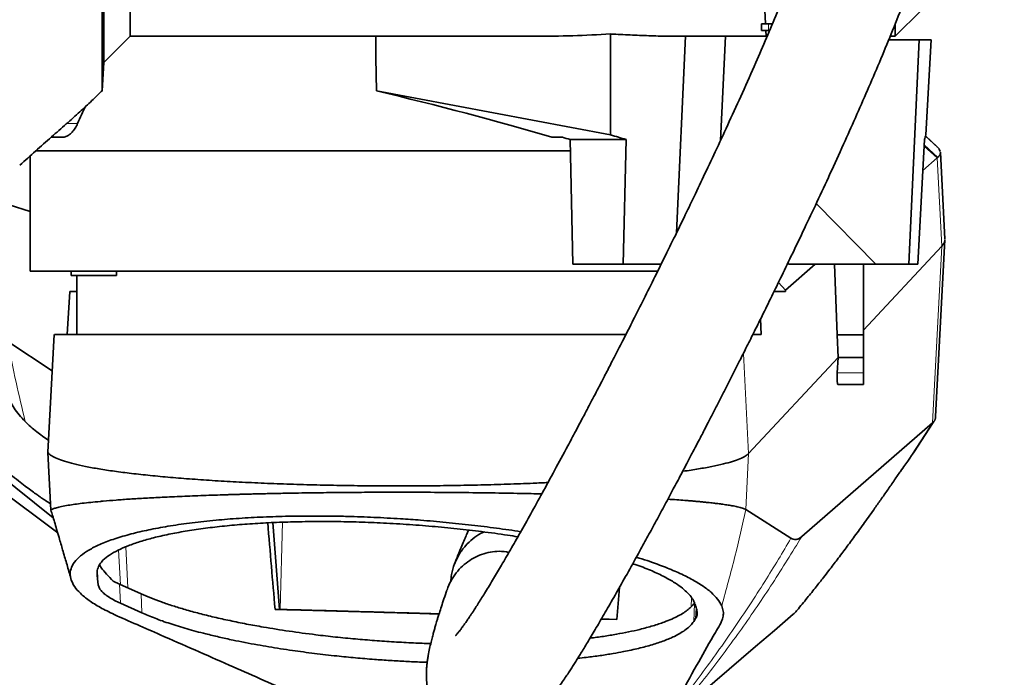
# Model space of a CAD drawing. Header units: millimetres. Extents: x 0 to 14900, y 0 to 10500.
# Tile 43 of 59: x 11053 to 11487, y 5337 to 5627. Entities that reach past the tile are written whole.
import ezdxf

# ---------------------------------------------------------------- set-up
doc = ezdxf.new("R2010")
doc.units = ezdxf.units.MM
doc.header["$LTSCALE"] = 25
doc.styles.add('SLDTEXTSTYLE0', font='TXT', dxfattribs={"width": 0.605})
doc.dimstyles.new('SLDDIMSTYLE1', dxfattribs={"dimtxt": 87.5, "dimasz": 87.5, "dimexe": 0, "dimexo": 0.0625, "dimgap": 21.875, "dimtad": 1, "dimdec": 4, "dimlfac": 25, "dimzin": 12, "dimdsep": 46, "dimtxsty": 'SLDTEXTSTYLE0', "dimsah": 1, "dimcen": 0.09, "dimadec": 1, "dimazin": 3, "dimtfac": 1, "dimtofl": 0, "dimtmove": 0, "dimatfit": 3, "dimfxl": 1, "dimfrac": 2, "dimtolj": 1, "dimtzin": 12, "dimarcsym": 0})

# ---------------------------------------------------------------- blocks, each defined once
blk = doc.blocks.new('_D_7')
at = {"color": 7, "linetype": 'Continuous', "lineweight": 0}
for p, q in [((12219.02, 5746.7), (14288.59, 5746.7)), ((7841.41, 5207.35), (7563.33, 5158.31))]:
    blk.add_line(p, q, dxfattribs=at)
at = {"color": 7, "linetype": 'Continuous', "lineweight": 18}
blk.add_arc((10900.22, 5746.7), 3350.87, 190, 0, dxfattribs=at)
for points in [[(14251.09, 5746.7), (14237.45, 5659.37), (14262.44, 5659.04)], [(7600.26, 5164.82), (7604.29, 5076.53), (7628.86, 5081.19)]]:
    blk.add_solid(points, dxfattribs=at)
at = {"color": 7, "linetype": 'Continuous', "lineweight": 18, "insert": (11058.59, 2510.11), "char_height": 87.5, "attachment_point": 1, "rotation": 5, "style": 'SLDTEXTSTYLE0'}
blk.add_mtext('170°', dxfattribs=at)

msp = doc.modelspace()

# ---------------------------------------------------------------- linework, layer by layer
at = {"color": 7, "linetype": 'Continuous', "lineweight": 35}
for p, q in [((11101.7182389, 5619.1968502), (11101.7182389, 5680.2573623)), ((11090.1098701, 5659.1230234), (11090.1098701, 5607.5884813)), ((11380.2380038, 5656.9819869), (11381.9299961, 5624.6968502)), ((11439.2182389, 5619.1968502), (11450.7142001, 5630.6928113)), ((11380.2182389, 5621.6968502), (11380.2182389, 5624.6968502)), ((11380.2182389, 5624.6968502), (11381.9299961, 5624.6968502)), ((11381.9299961, 5624.6968502), (11385.0695155, 5624.6968502)), ((11439.2182389, 5619.1968502), (11439.2182389, 5624.7431741)), ((11313.6030544, 5620.2043681), (11313.6475303, 5575.7221105)), ((11383.2182389, 5621.6968502), (11380.2182389, 5621.6968502)), ((11382.2182389, 5619.1968502), (11382.0872195, 5621.6968502)), ((11383.7951506, 5621.6968502), (11383.2182389, 5621.6968502)), ((11090.1098701, 5607.5884813), (11101.7182389, 5619.1968502)), ((11101.7182389, 5619.1968502), (11280.1874276, 5619.1968502)), ((11346.6123283, 5619.2064901), (11342.7026942, 5532.4991153)), ((11344.0416371, 5619.1968502), (11382.2182389, 5619.1968502)), ((11364.265267, 5619.1968502), (11362.1019268, 5573.2179992)), ((11382.7331798, 5619.1968502), (11382.2182389, 5619.1968502)), ((11436.3329177, 5617.6968502), (11449.7866012, 5617.6968502)), ((11436.9550537, 5619.1968502), (11439.2182389, 5619.1968502)), ((11449.7866012, 5617.6968502), (11445.1440513, 5518.6968502)), ((11454.9840101, 5617.6968502), (11449.7866012, 5617.6968502)), ((11452.7256056, 5575.6844525), (11454.9840101, 5617.6968502)), ((11089.4604544, 5595.1968921), (11090.1098701, 5607.5884813)), ((11313.6475303, 5575.7221105), (11210.3708572, 5595.1469273)), ((11066.9416212, 5574.6968502), (11071.9469272, 5574.6968502)), ((11287.6609606, 5574.6968502), (11292.3769889, 5574.6968502)), ((11295.7851328, 5573.6968502), (11320.4767084, 5573.6968502)), ((11297.02605, 5518.6968502), (11295.7851328, 5573.6968502)), ((11319.2357912, 5518.6968502), (11320.4767084, 5573.6968502)), ((11449.1593645, 5518.6968502), (11452.0285223, 5573.6968502)), ((11457.4581409, 5570.6362973), (11452.4706433, 5575.3648476)), ((11295.8979434, 5568.6968502), (11060.0005877, 5568.6968502)), ((11458.1586121, 5569.9955744), (11457.9912331, 5570.1656849)), ((11458.1601245, 5569.9940107), (11458.1586121, 5569.9955744)), ((11458.9420925, 5568.3910528), (11458.5919742, 5569.4660299)), ((11459.0999514, 5567.9063746), (11459.0504829, 5568.0582592)), ((11461.119615, 5529.7347885), (11459.1007137, 5568.0610197)), ((11057.7182389, 5566.5258303), (11057.7182389, 5515.6968502)), ((11457.710903, 5565.5651012), (11451.3134584, 5559.9895121)), ((11048.4479833, 5544.9001065), (11057.7182389, 5541.9280138)), ((11404.3453673, 5545.4945564), (11430.6764544, 5518.6968502)), ((11457.0112425, 5451.5700999), (11461.117276, 5529.5179849)), ((11425.2182389, 5489.6261319), (11459.748691, 5526.6903376)), ((11076.9060335, 5515.6968502), (11057.7182389, 5515.6968502)), ((11075.7252461, 5515.6968502), (11075.7252461, 5513.6968502)), ((11334.5528259, 5515.6968502), (11076.9060335, 5515.6968502)), ((11095.7252461, 5513.6968502), (11095.7252461, 5515.6968502)), ((11319.2357912, 5518.6968502), (11297.02605, 5518.6968502)), ((11336.0057673, 5518.6968502), (11319.2357912, 5518.6968502)), ((11403.934157, 5518.6968502), (11390.8090729, 5507.2578959)), ((11392.1402784, 5518.6968502), (11430.6764544, 5518.6968502)), ((11413.5194682, 5487.5294493), (11412.3297427, 5518.6968502)), ((11425.2182389, 5518.6968502), (11425.2182389, 5487.5294493)), ((11430.6764544, 5518.6968502), (11445.1440513, 5518.6968502)), ((11449.1593645, 5518.6968502), (11445.1440513, 5518.6968502)), ((11095.7252461, 5513.6968502), (11075.7252461, 5513.6968502)), ((11078.2182389, 5513.6968502), (11078.2182389, 5487.6968502)), ((11075.1838818, 5506.6968502), (11073.9212424, 5487.6968502)), ((11075.1838818, 5506.6968502), (11078.2182389, 5506.6968502)), ((11385.7426442, 5506.6968502), (11390.8310999, 5506.6968502)), ((11390.8090729, 5507.2578959), (11387.6812967, 5510.6674904)), ((11380.0048517, 5487.6968502), (11379.7862817, 5494.5963927)), ((11068.1660726, 5487.7034792), (11065.4401437, 5435.8667595)), ((11376.3588422, 5487.6968502), (11380.0048517, 5487.6968502)), ((11413.9485, 5477.5294493), (11413.5194682, 5487.5294493)), ((11425.2182389, 5487.5294493), (11413.5194682, 5487.5294493)), ((11425.2182389, 5487.5294493), (11425.2182389, 5477.5294493)), ((11067.329094, 5471.7873541), (11047.8632878, 5484.6448867)), ((11374.5322608, 5435.2209502), (11413.9485, 5477.5294493)), ((11413.6230834, 5470.7804301), (11413.9485, 5477.5294493)), ((11425.2182389, 5477.5294493), (11413.9485, 5477.5294493)), ((11425.2182389, 5477.5294493), (11425.2182389, 5470.7804301)), ((11425.2182389, 5470.7804301), (11425.2182389, 5465.6968502)), ((11425.2182389, 5465.6968502), (11413.8313021, 5465.6968502)), ((11455.6648198, 5448.8598882), (11397.9536884, 5398.674316)), ((11446.744917, 5434.9901389), (11456.0887649, 5449.2676316)), ((11065.4869397, 5435.7857301), (11066.8299084, 5410.2549937)), ((11042.8796942, 5426.7242268), (11067.8036876, 5406.9852205)), ((11439.2031347, 5424.1899302), (11441.2378669, 5427.0431631)), ((11042.218187, 5420.9290829), (11069.8052816, 5400.2806049)), ((11393.1737211, 5397.9434353), (11373.2381073, 5410.5569639)), ((11167.6088827, 5366.5785191), (11164.6223823, 5404.8110458)), ((11097.0164797, 5377.6746195), (11094.2733204, 5379.0077864)), ((11106.5509037, 5373.4076739), (11097.0164797, 5377.6746195)), ((11317.5670751, 5376.26807), (11316.3263168, 5362.0862494)), ((11097.4574612, 5369.2729842), (11106.93272, 5365.0325168)), ((11165.6710704, 5366.5812705), (11167.6088827, 5366.5785191)), ((11167.8873826, 5366.5710641), (11167.6088827, 5366.5785191)), ((11316.3263168, 5362.0862494), (11309.5549547, 5362.3150918)), ((11316.3310269, 5362.1400857), (11309.5825214, 5362.3624696)), ((11350.3104658, 5361.2125639), (11351.1564959, 5362.5047867))]:
    msp.add_line(p, q, dxfattribs=at)
at = {"color": 8, "linetype": 'Continuous', "lineweight": 18}
for p, q in [((11383.2182389, 5624.6968502), (11383.2182389, 5621.6968502)), ((11073.7921497, 5580.7694608), (11078.5754961, 5580.7694608)), ((11452.4225221, 5575.2870672), (11458.160168, 5569.9939689)), ((11451.8785837, 5570.8226184), (11457.710903, 5565.5651012)), ((11451.9021332, 5571.2740482), (11457.9739084, 5565.8086335)), ((11459.748691, 5526.6903376), (11457.7108712, 5565.5657089)), ((11455.6648198, 5448.8598882), (11459.748691, 5526.6903376)), ((11374.532261, 5435.2209505), (11372.2154678, 5479.4203662)), ((11425.2182389, 5470.7804301), (11413.6230834, 5470.7804301)), ((11373.2381073, 5410.5569639), (11374.5322608, 5435.2209502)), ((11167.8873826, 5366.5710641), (11168.9951689, 5405.0017781)), ((11100.677616, 5376.0361493), (11099.8540968, 5394.1531539)), ((11097.4806864, 5377.4668728), (11096.6780737, 5392.7589071)), ((11087.2974794, 5383.3015081), (11087.5913552, 5377.702547)), ((11097.4574612, 5369.2729842), (11097.0164797, 5377.6746195)), ((11106.93272, 5365.0325168), (11106.5509037, 5373.4076739)), ((11317.2825355, 5373.0157923), (11317.3659837, 5375.9107313)), ((11349.3850951, 5371.6717941), (11349.1537834, 5367.6949068)), ((11350.3104658, 5361.2125639), (11350.7234569, 5369.1219922)), ((11351.3991251, 5367.0880305), (11351.1564959, 5362.5047867))]:
    msp.add_line(p, q, dxfattribs=at)
at = {"color": 7, "linetype": 'Continuous', "lineweight": 35, "flags": 128}
for points in [[(11210.3708572, 5595.1469273), (11210.1761642, 5609.7420564), (11210.0498385, 5619.1968502)], [(11394.1744242, 5364.423617), (11385.8769205, 5357.3165151), (11377.5854752, 5350.2093685), (11359.5876324, 5334.783552), (11341.6119206, 5319.3769148)]]:
    msp.add_lwpolyline(points, dxfattribs=at)
at = {"color": 7, "linetype": 'Continuous', "lineweight": 18}
for radius in [3056, 1109]:
    msp.add_arc((10900.2182389, 5746.6968502), radius, 190, 170, dxfattribs=at)
at = {"color": 7, "linetype": 'Continuous', "lineweight": 35}
for centre, major_axis, ratio, start_param, end_param in [((11264.66636, 5746.6968502), (267.7211703, -9.5443731), 0.4749055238, 4.7873168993, 4.913114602), ((11218.1332046, 5574.3158313), (164.4426199, -40.2773332), 0.1088970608, 1.1610859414, 1.6446671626), ((11220.2182389, 5492.2018195), (0, 190.9197555), 0.8374614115, 1.0424020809, 1.0884040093), ((11222.4434403, 5573.0362578), (175.497327, -42.9849897), 0.1088970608, 1.1664848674, 1.1877493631), ((11217.2659502, 5574.5732919), (232.8412946, -57.030388), 0.1088970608, 1.1383987, 1.1708495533), ((11220.5317432, 5574.5732919), (232.8992772, 6.4403518), 0.2665520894, 6.1657688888, 6.1976162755), ((11222.7238294, 5509.320987), (-141.9949519, 142.6741424), 0.7601357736, 4.1171616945, 4.1209355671), ((11220.2182389, 9065.542559), (-247.9385213, 5835.2670943), 0.0041878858, 4.0562947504, 4.056416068), ((11414.2023261, 5471.6968502), (0.3739114, 5.9999102), 0.0877913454, 1.7296042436, 3.1470637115)]:
    msp.add_ellipse(centre, major_axis=major_axis, ratio=ratio, start_param=start_param, end_param=end_param, dxfattribs=at)
for points, knots in [([(11089.4604544, 5595.1968921), (11089.4604344, 5595.2966057), (11089.4603941, 5595.4967263), (11089.4605044, 5597.1364433), (11089.4604218, 5599.784235), (11089.460444, 5603.5111186), (11089.4605022, 5608.2192673), (11089.460389, 5613.8776081), (11089.460488, 5620.5559005), (11089.4604625, 5628.1319196), (11089.4604037, 5636.4954953), (11089.4605116, 5645.6124434), (11089.460415, 5655.5604959), (11089.4604492, 5666.1447005), (11089.4604975, 5677.2185904), (11089.460386, 5688.7431716), (11089.4604919, 5700.821729), (11089.4604733, 5711.8484828), (11089.4604098, 5721.5603794), (11089.4604528, 5729.8560295), (11089.4604849, 5738.2460407), (11089.4604622, 5743.8770046), (11089.4604508, 5746.6968496)], [0, 0, 0, 0, 0.0527197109, 0.1058061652, 0.1600460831, 0.2146846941, 0.2673976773, 0.3204752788, 0.3747060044, 0.4293350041, 0.4821035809, 0.53523987, 0.5895329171, 0.6442259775, 0.6969391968, 0.7500170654, 0.8042481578, 0.8588774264, 0.8938872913, 0.9290039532, 0.9644469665, 1, 1, 1, 1]), ([(11397.5114104, 5655.3793454), (11397.0986278, 5654.2852939), (11395.2642211, 5649.4233272), (11391.8068051, 5640.8427967), (11387.1959758, 5629.6417777), (11382.4708211, 5618.5354558), (11377.3270349, 5606.7238933), (11371.8375156, 5594.4109437), (11366.0918327, 5581.7940335), (11360.5946263, 5569.9347604), (11355.4118546, 5558.9187332), (11350.5947791, 5548.8079085), (11346.1822262, 5539.6456801), (11342.1904518, 5531.4337538), (11337.9151811, 5522.708562), (11333.3171359, 5513.4091154), (11328.3732767, 5503.5102585), (11323.7725249, 5494.3822217), (11320.1819397, 5487.3175075), (11317.5201152, 5482.1102365), (11315.7032018, 5478.5682313), (11313.995884, 5475.2508217), (11312.4255596, 5472.2090133), (11311.0128874, 5469.480275), (11309.6463469, 5466.8471997), (11308.0926229, 5463.8610563), (11306.1690379, 5460.1760598), (11303.8266672, 5455.7072925), (11301.1177799, 5450.5646205), (11298.0556202, 5444.7845469), (11293.9490916, 5437.0843435), (11289.0380749, 5427.9663646), (11283.5863264, 5417.9769338), (11278.5081878, 5408.7999684), (11273.8170612, 5400.4467131), (11269.5150627, 5392.9071545), (11265.6050488, 5386.172431), (11261.9219866, 5379.9494134), (11258.5282959, 5374.3473499), (11255.444437, 5369.4047583), (11253.3532144, 5366.1680881), (11251.9906615, 5364.1129979), (11251.1362998, 5362.8432684), (11250.2168176, 5361.5007921), (11249.2376554, 5360.1033294), (11248.3187806, 5358.8288671), (11247.5588309, 5357.8065833), (11246.9951891, 5357.0695514), (11246.5675828, 5356.5240298), (11246.1974898, 5356.0620741), (11245.8404652, 5355.6291121), (11245.532753, 5355.2638508), (11245.2604865, 5354.9655001), (11245.2996001, 5354.9969506), (11245.3125378, 5355.0073536)], [0, 0, 0, 0, 0.0082048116, 0.0364621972, 0.0651221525, 0.0938184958, 0.1222230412, 0.1571678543, 0.1907566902, 0.2226342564, 0.2525160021, 0.2801785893, 0.3054510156, 0.3282055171, 0.3485618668, 0.3786640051, 0.4069045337, 0.4332075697, 0.4575214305, 0.4685530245, 0.4789886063, 0.4888217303, 0.4980146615, 0.506135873, 0.5132882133, 0.5217295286, 0.5331696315, 0.546845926, 0.5627281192, 0.5807750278, 0.6009322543, 0.6357234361, 0.6689931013, 0.7005973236, 0.7305398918, 0.7588404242, 0.7855325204, 0.8105445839, 0.837530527, 0.8622950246, 0.8856903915, 0.8934960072, 0.9017071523, 0.9115273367, 0.9230026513, 0.9352438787, 0.9454619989, 0.9537492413, 0.9603271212, 0.9670796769, 0.9755278, 0.9847956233, 0.9949708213, 1, 1, 1, 1]), ([(11241.4831072, 5375.1244045), (11241.3656852, 5374.7927916), (11240.7980086, 5373.1896091), (11239.8902275, 5370.4789813), (11238.813988, 5367.1930052), (11237.9976338, 5364.6074515), (11237.3911004, 5362.6360704), (11236.9550649, 5361.1887941), (11236.6078296, 5360.0146605), (11236.3253538, 5359.0442037), (11235.9865834, 5357.8633482), (11235.5619879, 5356.3479152), (11235.0183072, 5354.330763), (11234.4256697, 5352.0102564), (11233.7747263, 5349.2132028), (11233.2766724, 5346.7288636), (11232.9137948, 5344.5363765), (11232.6703954, 5342.721861), (11232.4913614, 5340.889015), (11232.3911819, 5339.0905318), (11232.3712911, 5337.4476965), (11232.4167004, 5335.9798526), (11232.5134741, 5334.5963078), (11232.7064459, 5332.9063055), (11233.0728498, 5330.8299714), (11233.6589963, 5328.5649607), (11234.4086035, 5326.4321002), (11235.2138118, 5324.5999994), (11236.146343, 5322.8229155), (11237.343964, 5320.9056183), (11238.9398064, 5318.8089751), (11241.1303432, 5316.4963488), (11243.8681967, 5314.259712), (11247.3536549, 5312.1963117), (11251.0351436, 5310.7388967), (11254.6588514, 5309.8946945), (11257.989137, 5309.590226), (11260.9311419, 5309.6654297), (11263.8430813, 5310.0460656), (11267.0356707, 5310.8372909), (11270.1609256, 5312.0361721), (11273.1594962, 5313.600827), (11275.716892, 5315.302421), (11277.6324197, 5316.8295738), (11279.0792708, 5318.1083295), (11280.5970955, 5319.5701888), (11282.1458672, 5321.196644), (11283.7044325, 5322.9596406), (11285.2029453, 5324.7670173), (11286.4637429, 5326.3657268), (11287.4271237, 5327.6285734), (11288.1646168, 5328.6159742), (11288.8840433, 5329.5955417), (11289.7219556, 5330.7563561), (11290.9248362, 5332.4561054), (11292.3891357, 5334.5807706), (11293.9630273, 5336.9286314), (11295.3182305, 5338.9919394), (11296.5241156, 5340.8563679), (11297.7012344, 5342.7007718), (11299.3522164, 5345.3200488), (11301.6404981, 5349.0163354), (11304.7528619, 5354.1560737), (11308.3409533, 5360.2063405), (11312.3695386, 5367.1318126), (11316.7823123, 5374.8514554), (11321.5454185, 5383.3169224), (11326.0298122, 5391.4040201), (11330.1456485, 5398.910954), (11333.8159347, 5405.6637516), (11337.5502796, 5412.5929634), (11341.1759834, 5419.3751212), (11344.5117134, 5425.6601849), (11347.4061183, 5431.1478402), (11349.8584482, 5435.8214642), (11351.8729429, 5439.6768496), (11353.5260537, 5442.8515026), (11355.0048807, 5445.6992704), (11356.7024324, 5448.976754), (11358.7539521, 5452.9514896), (11361.0911094, 5457.4990149), (11363.4412722, 5462.0916136), (11365.8012791, 5466.7232045), (11368.1609853, 5471.3743141), (11370.6889109, 5476.3788016), (11373.5197411, 5482.0098606), (11376.8284333, 5488.6293673), (11380.6096794, 5496.2454996), (11384.7669725, 5504.6849676), (11389.2700674, 5513.9071874), (11394.083272, 5523.8618412), (11399.2505568, 5534.6699686), (11404.7354774, 5546.2929273), (11410.4912085, 5558.6742775), (11416.1603517, 5571.0843681), (11421.6701666, 5583.3779585), (11426.9499842, 5595.4082457), (11432.2189957, 5607.7072902), (11437.388876, 5620.1874988), (11441.4806833, 5630.3316468), (11443.7513828, 5636.3441337), (11444.4214306, 5638.1183242)], [0, 0, 0, 0, 0.0042899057, 0.0207395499, 0.0351680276, 0.0475376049, 0.0554763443, 0.0622320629, 0.0678025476, 0.0722253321, 0.0764239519, 0.0851653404, 0.0945589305, 0.1067371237, 0.120282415, 0.1351896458, 0.1438035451, 0.1522019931, 0.1603951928, 0.1683045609, 0.1752277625, 0.1810152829, 0.1856905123, 0.1904391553, 0.1960281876, 0.2023596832, 0.2080565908, 0.2126868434, 0.2164587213, 0.2207925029, 0.2259092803, 0.231616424, 0.2390624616, 0.2465530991, 0.2539482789, 0.2609972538, 0.267505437, 0.2734115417, 0.2798839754, 0.2873513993, 0.2958067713, 0.3027839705, 0.3099999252, 0.3171271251, 0.3244870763, 0.3325843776, 0.3414289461, 0.351031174, 0.3602347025, 0.3679122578, 0.3728788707, 0.3769096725, 0.3808706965, 0.3857943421, 0.3916902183, 0.4017034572, 0.410311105, 0.4170747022, 0.4230725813, 0.4290107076, 0.434983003, 0.4477668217, 0.4622177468, 0.4784146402, 0.4959555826, 0.5144178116, 0.5338264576, 0.5541963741, 0.5680262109, 0.5822658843, 0.5969112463, 0.6110600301, 0.623684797, 0.6347442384, 0.6437104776, 0.6512391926, 0.6573168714, 0.6621987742, 0.6677673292, 0.6762742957, 0.6850711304, 0.6937771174, 0.7023885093, 0.7112607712, 0.7199372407, 0.7303733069, 0.7425588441, 0.7564751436, 0.7720916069, 0.7884055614, 0.8061470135, 0.8252404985, 0.845586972, 0.8670597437, 0.8894997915, 0.9093566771, 0.9296373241, 0.950187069, 0.9708359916, 0.991394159, 1, 1, 1, 1]), ([(11344.0416371, 5619.2169094), (11342.2654624, 5619.2174874), (11337.854815, 5619.2189226), (11330.5874763, 5619.4180903), (11322.2778453, 5619.7470884), (11316.5653184, 5620.0413583), (11313.6562199, 5620.2014425), (11313.6030544, 5620.2043681)], [0, 0, 0, 0, 0.1819689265, 0.4518703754, 0.7231808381, 0.9949409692, 1, 1, 1, 1]), ([(11053.0658363, 5562.3863999), (11055.3982251, 5564.4647998), (11060.0672204, 5568.625358), (11066.9232864, 5574.6788852), (11073.4229885, 5580.4286332), (11079.3598953, 5585.7435832), (11084.7275111, 5590.6371784), (11088.0443263, 5593.8348668), (11089.618592, 5595.3525911)], [0, 0, 0, 0, 0.1903876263, 0.3811195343, 0.5573846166, 0.7192356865, 0.866740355, 1, 1, 1, 1]), ([(11078.5754961, 5580.7694608), (11078.4015145, 5580.393743), (11078.052188, 5579.6393632), (11077.4649037, 5578.6306942), (11076.8363391, 5577.7145222), (11075.9616055, 5576.6580193), (11075.0432876, 5575.8357581), (11074.1068813, 5575.2531057), (11073.3798082, 5574.9322572), (11072.6560262, 5574.7312882), (11072.1771819, 5574.7115649), (11071.9469272, 5574.7020808)], [0, 0, 0, 0, 0.0979054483, 0.1965780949, 0.2975303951, 0.399211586, 0.5960528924, 0.6957614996, 0.7967011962, 0.9022427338, 1, 1, 1, 1]), ([(11457.9912331, 5570.1656849), (11457.8780038, 5570.2766869), (11457.7168834, 5570.434638), (11457.5055082, 5570.5908294), (11457.4426796, 5570.6372554)], [0, 0, 0, 0, 0.7027622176, 1, 1, 1, 1]), ([(11457.9739084, 5565.8086335), (11458.2912248, 5566.1582663), (11458.9257191, 5566.8573792), (11459.0418824, 5567.5567604), (11459.0999514, 5567.9063746)], [0, 0, 0, 0, 0.5001091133, 1, 1, 1, 1]), ([(11458.5919742, 5569.4660299), (11458.5281973, 5569.5540824), (11458.4006433, 5569.7301877), (11458.2402975, 5569.9060696), (11458.1601245, 5569.9940107)], [0, 0, 0, 0, 0.4999992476, 1, 1, 1, 1]), ([(11457.7096618, 5565.5662682), (11457.7326805, 5565.5864686), (11457.7787177, 5565.6268693), (11457.8680023, 5565.707643), (11457.9315602, 5565.7682509), (11457.9739084, 5565.8086335)], [0, 0, 0, 0, 0.2502099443, 0.5004198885, 1, 1, 1, 1]), ([(11459.7475012, 5526.6903489), (11460.1502426, 5527.1814865), (11460.9219085, 5528.1225223), (11461.0368293, 5529.0666626), (11461.0917716, 5529.5180451)], [0, 0, 0, 0, 0.5219116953, 1, 1, 1, 1]), ([(11068.308562, 5487.6968502), (11068.4245053, 5487.6968502), (11068.7616766, 5487.6968502), (11070.6122206, 5487.6968502), (11073.7102054, 5487.6968502), (11077.8960254, 5487.6968502), (11083.0383157, 5487.6968502), (11089.2601985, 5487.6968502), (11095.969209, 5487.6968502), (11102.8571905, 5487.6968502), (11109.6887756, 5487.6968502), (11117.0873137, 5487.6968502), (11125.0228444, 5487.6968502), (11134.0254755, 5487.6968502), (11144.1664497, 5487.6968502), (11155.5188378, 5487.6968502), (11167.4719209, 5487.6968502), (11179.7526656, 5487.6968502), (11192.2389333, 5487.6968502), (11204.8184586, 5487.6968502), (11217.6466012, 5487.6968502), (11230.4511046, 5487.6968502), (11243.119365, 5487.6968502), (11255.5348163, 5487.6968502), (11267.8296694, 5487.6968502), (11279.7601199, 5487.6968502), (11291.245039, 5487.6968502), (11302.1680038, 5487.6968502), (11311.9697478, 5487.6968502), (11317.7811152, 5487.6968502), (11320.3691311, 5487.6968502)], [0, 0, 0, 0, 0.0209928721, 0.0610487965, 0.1014152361, 0.1391560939, 0.1771630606, 0.2160094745, 0.2551440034, 0.2853217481, 0.3157122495, 0.3462442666, 0.3770469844, 0.4079964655, 0.4452852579, 0.4828358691, 0.5207991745, 0.5593306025, 0.5962701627, 0.6334671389, 0.6710663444, 0.7092216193, 0.746034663, 0.7831036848, 0.8204328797, 0.8583930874, 0.8952549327, 0.9323733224, 0.9698833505, 1, 1, 1, 1]), ([(11047.8391041, 5461.2420717), (11048.1655537, 5460.2614782), (11048.8204588, 5458.2942655), (11050.4964712, 5455.3160116), (11052.632883, 5452.3218233), (11054.5135856, 5450.3273157), (11055.4539347, 5449.3300642)], [0, 0, 0, 0, 0.2479163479, 0.4973560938, 0.7486786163, 1, 1, 1, 1]), ([(11457.0111383, 5451.5701053), (11457.0111444, 5451.5699017), (11457.0169398, 5451.3762223), (11456.9696632, 5451.0931935), (11456.8936837, 5450.7055416), (11456.7975478, 5450.3968573), (11456.6765298, 5450.1039135), (11456.528188, 5449.8282509), (11456.3553854, 5449.5680472), (11456.2178528, 5449.4088052), (11456.1490705, 5449.3291656)], [0, 0, 0, 0, 0.0002145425, 0.2040792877, 0.3366342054, 0.4692172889, 0.6018369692, 0.7345016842, 0.867219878, 1, 1, 1, 1]), ([(11025.8839919, 5448.6969209), (11027.379841, 5447.0256904), (11030.6156109, 5443.4105414), (11035.5590273, 5438.3448355), (11040.4711344, 5433.5887898), (11044.9102432, 5429.5539179), (11048.8651212, 5426.1568983), (11052.3300669, 5423.3329958), (11055.2989525, 5421.0245107), (11057.862466, 5419.1111435), (11059.9531719, 5417.6061682), (11061.5778411, 5416.4705108), (11063.0007505, 5415.4967997), (11064.6439297, 5414.3933354), (11065.9375811, 5413.5619625), (11066.6810894, 5413.0841424)], [0, 0, 0, 0, 0.118790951, 0.2569645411, 0.380527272, 0.4901532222, 0.5863770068, 0.6696150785, 0.7401854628, 0.7983233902, 0.8510125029, 0.886934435, 0.9116299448, 0.9492105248, 1, 1, 1, 1]), ([(11055.4539345, 5449.3300642), (11057.0458414, 5447.8233297), (11059.9558054, 5445.0690584), (11063.9218321, 5442.3750939), (11065.7182288, 5441.1548729)], [0, 0, 0, 0, 0.5470537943, 1, 1, 1, 1]), ([(11440.9869376, 5426.7151953), (11441.6622315, 5427.6484433), (11446.9828707, 5435.0015024), (11451.876521, 5442.6507544), (11456.1490705, 5449.3291656)], [0, 0, 0, 0, 0.1269197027, 1, 1, 1, 1]), ([(11456.1490705, 5449.3291656), (11456.0660634, 5449.2415174), (11455.917836, 5449.0850022), (11455.7421305, 5448.9286731), (11455.6648198, 5448.8598881)], [0, 0, 0, 0, 0.5599986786, 1, 1, 1, 1]), ([(11065.574594, 5435.7852994), (11065.6088082, 5435.6783957), (11065.7745195, 5435.1606251), (11067.0257929, 5434.2380117), (11069.3425545, 5433.0271221), (11072.659564, 5431.8390509), (11076.8662585, 5430.6807676), (11081.9729008, 5429.5600422), (11087.9301671, 5428.4833682), (11094.6982989, 5427.45704), (11102.2356014, 5426.4873047), (11110.500839, 5425.5804627), (11119.4507859, 5424.7429802), (11129.0215854, 5423.9792439), (11139.1510487, 5423.2934485), (11149.7775046, 5422.6897705), (11160.8389338, 5422.1724264), (11172.2709784, 5421.745717), (11183.9980617, 5421.4112174), (11195.9468781, 5421.1703931), (11208.044703, 5421.0247039), (11220.21818, 5420.9756662), (11232.3920107, 5421.0246599), (11244.4887741, 5421.170569), (11256.4414835, 5421.4105576), (11268.1540527, 5421.7481809), (11278.0644938, 5422.1062875), (11283.8820935, 5422.3873544), (11286.0378576, 5422.4915062)], [0, 0, 0, 0, 0.0105030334, 0.0508697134, 0.0912323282, 0.1315867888, 0.1719314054, 0.2122645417, 0.252585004, 0.2928920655, 0.3331829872, 0.3734575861, 0.4137159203, 0.4539586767, 0.4941870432, 0.534400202, 0.5745998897, 0.6147880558, 0.6549670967, 0.6951397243, 0.7353064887, 0.7754703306, 0.8156341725, 0.8558009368, 0.8959735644, 0.9361526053, 0.9763407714, 1, 1, 1, 1]), ([(11345.4507831, 5427.4459788), (11345.5034301, 5427.4527408), (11348.0696594, 5427.7823463), (11352.4496855, 5428.4877179), (11358.4791984, 5429.5588692), (11363.480332, 5430.6625589), (11367.5818398, 5431.7811982), (11370.7695131, 5432.9086991), (11373.186689, 5434.0564356), (11374.0803557, 5434.8327966), (11374.5272135, 5435.2209982)], [0, 0, 0, 0, 0.003067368, 0.1495161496, 0.2960136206, 0.4425571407, 0.5818758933, 0.7212268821, 0.8606058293, 1, 1, 1, 1]), ([(11395.9001304, 5366.1765434), (11397.3905535, 5367.9882811), (11400.2194351, 5371.4270305), (11404.0733678, 5376.2406293), (11407.2626757, 5380.2857979), (11409.7603586, 5383.4982419), (11411.7897502, 5386.1352734), (11414.3544452, 5389.4970056), (11417.565124, 5393.7650755), (11421.4915821, 5399.0794417), (11425.7355125, 5404.9227732), (11429.2477749, 5409.8464055), (11431.7380611, 5413.374805), (11433.3023897, 5415.6023908), (11434.7821537, 5417.7150267), (11436.2929321, 5419.8755385), (11437.8409207, 5422.0921226), (11438.7968102, 5423.4617558), (11439.3109326, 5424.1984091)], [0, 0, 0, 0, 0.0859358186, 0.1631095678, 0.2262061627, 0.2752465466, 0.3130473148, 0.3495222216, 0.4339574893, 0.5173880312, 0.6160204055, 0.7180747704, 0.7514649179, 0.7857537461, 0.8263906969, 0.8751448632, 0.9328470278, 1, 1, 1, 1]), ([(11089.8979278, 5414.2678574), (11091.7294737, 5414.4261832), (11095.4004113, 5414.743513), (11101.6453182, 5415.2111776), (11108.409036, 5415.6054053), (11113.3768439, 5415.8554613), (11115.8664344, 5415.9807755)], [0, 0, 0, 0, 0.2472395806, 0.4955382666, 0.7471916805, 1, 1, 1, 1]), ([(11176.0541984, 5417.8562841), (11175.0068282, 5417.8390824), (11172.9143286, 5417.8047159), (11169.8064801, 5417.7481944), (11166.7257314, 5417.6881118), (11163.6732945, 5417.6240962), (11160.2304187, 5417.5469426), (11157.086777, 5417.4709677), (11154.4536611, 5417.4034883), (11152.9339907, 5417.3633867), (11151.770341, 5417.3318818), (11150.5431493, 5417.3001537), (11149.0405515, 5417.2590974), (11147.348454, 5417.2109077), (11145.6659343, 5417.1607917), (11141.1463484, 5417.0198091), (11133.9917462, 5416.7722364), (11124.5578087, 5416.3967932), (11118.7611241, 5416.1193315), (11115.8664344, 5415.9807755)], [0, 0, 0, 0, 0.0468612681, 0.0936222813, 0.1402935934, 0.1869343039, 0.2335721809, 0.2995003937, 0.3339166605, 0.3580267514, 0.3717999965, 0.3895246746, 0.416859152, 0.4442454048, 0.4716713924, 0.4991234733, 0.6668326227, 0.8336262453, 1, 1, 1, 1]), ([(11220.5915156, 5418.2101286), (11216.8435118, 5418.2064603), (11209.3387957, 5418.1991153), (11198.1177333, 5418.1297339), (11186.9717444, 5418.0213904), (11179.6932487, 5417.9113175), (11176.0541984, 5417.8562841)], [0, 0, 0, 0, 0.2487664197, 0.4981108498, 0.7490690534, 1, 1, 1, 1]), ([(11274.0171256, 5417.6798867), (11269.7401435, 5417.7605023), (11261.1763925, 5417.921918), (11247.8420965, 5418.0827836), (11234.2878185, 5418.1883457), (11225.1526483, 5418.2028745), (11220.5915156, 5418.2101286)], [0, 0, 0, 0, 0.2488734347, 0.4983163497, 0.7495125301, 1, 1, 1, 1]), ([(11274.0171256, 5417.6798867), (11277.0791333, 5417.6171557), (11280.2166397, 5417.552878), (11283.2223182, 5417.4730066), (11283.2946447, 5417.4710846)], [0, 0, 0, 0, 0.9759367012, 1, 1, 1, 1]), ([(11066.8463404, 5410.2558969), (11066.8494716, 5410.2650727), (11066.9162218, 5410.4606815), (11067.6761148, 5410.8404345), (11069.18647, 5411.3917022), (11071.3899846, 5411.9369228), (11073.4095106, 5412.2925885), (11074.4217706, 5412.4708611)], [0, 0, 0, 0, 0.0121917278, 0.2599020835, 0.5062553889, 0.7525172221, 1, 1, 1, 1]), ([(11088.468445, 5414.1402927), (11087.0672834, 5414.0080585), (11084.2603255, 5413.7431528), (11080.5602426, 5413.3300969), (11077.2138709, 5412.9066795), (11075.353107, 5412.6162332), (11074.4217706, 5412.4708611)], [0, 0, 0, 0, 0.2485858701, 0.4979940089, 0.7487395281, 1, 1, 1, 1]), ([(11089.8979278, 5414.2678574), (11089.6569974, 5414.2466788), (11089.1752055, 5414.2043277), (11088.7040093, 5414.1616356), (11088.468445, 5414.1402927)], [0, 0, 0, 0, 0.5000716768, 1, 1, 1, 1]), ([(11346.3764263, 5414.6125653), (11345.2001942, 5414.7025243), (11342.8367497, 5414.8832821), (11340.2226322, 5415.0571744), (11338.9095009, 5415.1445245)], [0, 0, 0, 0, 0.49767704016, 1, 1, 1, 1]), ([(11346.3764263, 5414.6125653), (11346.9900844, 5414.5645142), (11348.2417074, 5414.4665087), (11350.078014, 5414.3111329), (11351.9214845, 5414.1466897), (11353.7309709, 5413.9748589), (11355.452027, 5413.8039692), (11357.0377132, 5413.6405725), (11358.7085318, 5413.4618302), (11360.5880987, 5413.2423739), (11362.7431776, 5412.9615188), (11365.0351779, 5412.6322198), (11366.4225038, 5412.3974411), (11367.1613307, 5412.2724086)], [0, 0, 0, 0, 0.067815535, 0.1383172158, 0.211504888, 0.2873786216, 0.3626137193, 0.4339270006, 0.5013154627, 0.5979688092, 0.7133059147, 0.8473197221, 1, 1, 1, 1]), ([(11369.5154031, 5411.8013048), (11369.1543087, 5411.8802684), (11368.4321021, 5412.0381995), (11367.5849281, 5412.1943377), (11367.1613307, 5412.2724086)], [0, 0, 0, 0, 0.4999878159, 1, 1, 1, 1]), ([(11369.5154031, 5411.8013048), (11370.3512221, 5411.5905242), (11372.0225484, 5411.1690414), (11372.8329714, 5410.7609644), (11373.2381073, 5410.5569639)], [0, 0, 0, 0, 0.5000932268, 1, 1, 1, 1]), ([(11066.7511803, 5410.3542327), (11067.0063135, 5409.5494067), (11067.5463941, 5407.845705), (11068.4270943, 5404.956044), (11069.3917761, 5401.709084), (11070.6007111, 5397.5596335), (11072.0542592, 5392.5261917), (11073.7295195, 5386.7175302), (11074.8307597, 5382.9587827), (11075.3980353, 5381.0225603)], [0, 0, 0, 0, 0.0793715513, 0.1680182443, 0.2708897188, 0.3902446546, 0.5743769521, 0.7807512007, 1, 1, 1, 1]), ([(11075.7819997, 5379.4082069), (11075.5474508, 5380.3850584), (11075.0767371, 5382.3454915), (11075.7618438, 5385.2363352), (11077.5274658, 5388.078296), (11080.4596485, 5390.7956721), (11084.4691623, 5393.3581512), (11089.5239816, 5395.7644484), (11095.7342158, 5398.0302161), (11102.8780835, 5400.072979), (11110.8126272, 5401.8738733), (11119.466058, 5403.4402853), (11129.0472265, 5404.8035665), (11139.2021438, 5405.9000429), (11149.7016643, 5406.7315656), (11160.434656, 5407.315971), (11171.718427, 5407.6701174), (11181.8451396, 5407.761406), (11190.5372724, 5407.6989963), (11199.1139114, 5407.532375), (11209.2735164, 5407.1775964), (11220.0447713, 5406.5990967), (11230.6686119, 5405.8534233), (11241.1564516, 5404.9465956), (11252.3573817, 5403.7716534), (11263.3395149, 5402.3920853), (11270.5425319, 5401.3861352), (11274.0081859, 5400.8259179), (11274.0169662, 5400.8244986)], [0, 0, 0, 0, 0.044126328, 0.0885566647, 0.1339645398, 0.1797172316, 0.2234692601, 0.2675405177, 0.3126528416, 0.3581353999, 0.400128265, 0.442439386, 0.4857820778, 0.5294959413, 0.5693942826, 0.6092916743, 0.6498039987, 0.6909633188, 0.7149726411, 0.7389821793, 0.7780274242, 0.8170731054, 0.8467297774, 0.8845714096, 0.9229915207, 0.9614781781, 0.9999024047, 1, 1, 1, 1]), ([(11272.7249962, 5398.5532622), (11271.2325614, 5398.7994484), (11266.0710594, 5399.6508697), (11257.1053999, 5400.8499686), (11245.9585256, 5402.155364), (11234.8587194, 5403.2195449), (11223.49666, 5404.0876009), (11212.2794661, 5404.7213195), (11201.3015317, 5405.1293596), (11190.6963886, 5405.3221033), (11180.197808, 5405.3072641), (11170.0631315, 5405.0832409), (11160.3173689, 5404.6580264), (11151.0582095, 5404.0425562), (11142.1851537, 5403.2328555), (11133.8052238, 5402.234904), (11125.9284232, 5401.0508959), (11118.6445196, 5399.6892018), (11111.9971884, 5398.1599365), (11106.02269, 5396.4720274), (11100.769686, 5394.6348739), (11096.26395, 5392.6497647), (11092.4802593, 5390.5372794), (11090.6579642, 5389.0345496), (11089.7411854, 5388.2785409)], [0, 0, 0, 0, 0.0210971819, 0.0729634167, 0.1200867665, 0.1675659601, 0.2156083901, 0.2644286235, 0.3094349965, 0.355018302, 0.4006016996, 0.4467796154, 0.4911886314, 0.536131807, 0.5810758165, 0.6265581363, 0.6719713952, 0.7181022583, 0.764309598, 0.8104452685, 0.8573935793, 0.9043430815, 0.951875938, 1, 1, 1, 1]), ([(11165.6710704, 5366.5812705), (11165.1305326, 5372.9113641), (11164.0424739, 5385.6533283), (11162.9513458, 5398.3937639), (11162.4022804, 5404.8048652)], [0, 0, 0, 0, 0.4967910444, 1, 1, 1, 1]), ([(11243.1129954, 5378.6729703), (11243.2055488, 5379.7717476), (11243.4346835, 5382.4919947), (11244.701897, 5386.60839), (11246.7724031, 5390.9061109), (11249.491136, 5394.6444297), (11252.8062903, 5397.7527064), (11255.6702985, 5399.7654976), (11257.5343611, 5400.5015824), (11258.0097691, 5400.6893125)], [0, 0, 0, 0, 0.11742110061, 0.29069985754, 0.45601519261, 0.62665744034, 0.7830734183, 0.94467534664, 1, 1, 1, 1]), ([(11251.0221214, 5401.5287386), (11250.9949708, 5401.4679301), (11250.6978124, 5400.8023917), (11250.0948014, 5399.4242988), (11249.1228452, 5397.1740891), (11247.9701073, 5394.4420343), (11246.636315, 5391.1844943), (11245.6005632, 5388.6059636), (11245.0279293, 5387.1067173), (11244.9311622, 5386.8533657)], [0, 0, 0, 0, 0.0122433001, 0.1340007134, 0.280583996, 0.4712337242, 0.6935062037, 0.9482068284, 1, 1, 1, 1]), ([(11397.9536884, 5398.6743161), (11397.4908317, 5398.3225008), (11396.5649408, 5397.6187353), (11395.313954, 5397.3165586), (11394.182195, 5397.4099724), (11393.509799, 5397.7656566), (11393.1737211, 5397.9434353)], [0, 0, 0, 0, 0.2800001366, 0.56010769, 0.7801323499, 1, 1, 1, 1]), ([(11268.7862013, 5391.671758), (11268.4143311, 5391.7633222), (11266.6922755, 5392.1873378), (11263.5881313, 5392.2145578), (11259.59395, 5391.7399355), (11255.8186161, 5390.5697521), (11252.2561609, 5388.7826219), (11249.0202731, 5386.4246312), (11246.1305212, 5383.5184677), (11243.7320065, 5380.0997664), (11242.1792875, 5377.2439046), (11241.6579056, 5375.4878628), (11241.544285, 5375.1051823)], [0, 0, 0, 0, 0.0330624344, 0.1531054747, 0.2650863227, 0.38031866, 0.4924523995, 0.6076247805, 0.7238820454, 0.8431789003, 0.9658251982, 1, 1, 1, 1]), ([(11324.9950607, 5389.5594661), (11326.599673, 5389.0673207), (11330.9202257, 5387.7421779), (11337.1211469, 5385.4675853), (11343.6764903, 5382.7510187), (11349.3753745, 5379.9363101), (11354.2229571, 5377.0391522), (11358.1091778, 5374.0876205), (11361.0595553, 5371.087574), (11362.122171, 5369.096316), (11362.6579549, 5368.0922994)], [0, 0, 0, 0, 0.0748981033, 0.201669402, 0.3300854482, 0.4609358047, 0.5926508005, 0.7270516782, 0.8623761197, 1, 1, 1, 1]), ([(11089.7411854, 5388.2785409), (11089.2635878, 5387.7059859), (11088.1968853, 5386.4271986), (11087.2362588, 5384.2625072), (11087.0501341, 5382.204517), (11087.3589124, 5379.9691236), (11087.4983015, 5378.6099244), (11087.5913552, 5377.702547)], [0, 0, 0, 0, 0.1700340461, 0.3797668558, 0.6221837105, 0.7477765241, 1, 1, 1, 1]), ([(11088.2446182, 5386.2024197), (11088.5044111, 5385.7487767), (11089.2104547, 5384.5159039), (11091.1995672, 5382.1145347), (11093.2419844, 5380.0501932), (11094.2733204, 5379.0077864)], [0, 0, 0, 0, 0.2237215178, 0.6080116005, 1, 1, 1, 1]), ([(11331.2266986, 5383.8342942), (11329.0908408, 5384.6914673), (11326.6560695, 5385.6686019), (11323.7697463, 5386.5970711), (11323.4153964, 5386.7110579)], [0, 0, 0, 0, 0.8772313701, 1, 1, 1, 1]), ([(11351.7500635, 5365.7955374), (11351.5712377, 5366.4916908), (11351.2136042, 5367.883927), (11350.4917666, 5369.9795642), (11349.2336891, 5372.1096001), (11347.2641545, 5374.2691039), (11344.7015408, 5376.4469014), (11341.2904146, 5378.7758994), (11336.943815, 5381.2522584), (11333.1365309, 5382.9717518), (11331.2266986, 5383.8342942)], [0, 0, 0, 0, 0.1167067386, 0.2334016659, 0.3499516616, 0.4692444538, 0.5886632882, 0.7079549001, 0.8535026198, 1, 1, 1, 1]), ([(11172.6740974, 5330.0283569), (11163.5806941, 5334.026438), (11144.3642188, 5342.4753129), (11121.8283032, 5352.4222808), (11104.792114, 5359.8492097), (11095.5844242, 5363.8348293), (11088.3998097, 5367.3988382), (11083.4332707, 5370.5221423), (11079.6924427, 5373.5794805), (11077.0637977, 5376.5515297), (11076.2092674, 5378.4559769), (11075.7819994, 5379.4082069)], [0, 0, 0, 0, 0.24500761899, 0.51775806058, 0.60922599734, 0.70068546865, 0.7624805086, 0.8243962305, 0.88619613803, 0.94309768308, 1, 1, 1, 1]), ([(11087.5913552, 5377.702547), (11087.695551, 5377.2282358), (11087.903944, 5376.2796065), (11088.9012891, 5374.8181378), (11090.409227, 5373.3369589), (11092.4026634, 5371.9073384), (11094.7341145, 5370.5481157), (11096.5479975, 5369.6988153), (11097.4574612, 5369.2729842)], [0, 0, 0, 0, 0.1705791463, 0.3411607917, 0.5166811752, 0.6922023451, 0.8456731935, 1, 1, 1, 1]), ([(11234.3163762, 5351.4917285), (11231.8061276, 5351.5808209), (11226.4343303, 5351.7714739), (11218.1570358, 5352.2229667), (11209.5767837, 5352.8058446), (11200.9339488, 5353.5250111), (11192.2571642, 5354.3788319), (11182.4539023, 5355.501948), (11171.7597416, 5356.9401987), (11161.6212243, 5358.5548682), (11152.9756967, 5360.1252643), (11145.7318368, 5361.5855088), (11138.7688147, 5363.1409869), (11132.1654657, 5364.7755979), (11126.0839538, 5366.4444899), (11120.5044476, 5368.1395461), (11115.4373037, 5369.8485109), (11110.7258557, 5371.6044208), (11107.9452669, 5372.8054179), (11106.5509037, 5373.4076739)], [0, 0, 0, 0, 0.0494479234, 0.1058159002, 0.1621837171, 0.2179155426, 0.2765068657, 0.3353859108, 0.4167812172, 0.4989378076, 0.554838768, 0.6121086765, 0.6693789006, 0.7265721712, 0.7840126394, 0.8376945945, 0.8916907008, 0.9456868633, 1, 1, 1, 1]), ([(11350.7471494, 5369.5757414), (11350.3699879, 5369.0621806), (11349.6156674, 5368.0350628), (11347.9714256, 5366.539242), (11345.9498356, 5365.0816911), (11343.5086251, 5363.6650758), (11340.6602689, 5362.2983003), (11337.012732, 5360.827445), (11332.3925934, 5359.2889614), (11327.0560215, 5357.848108), (11321.6370632, 5356.6306662), (11316.289802, 5355.6024348), (11310.6108633, 5354.695292), (11306.6724171, 5354.1238042), (11304.6130974, 5353.8881497), (11304.5774349, 5353.8840688)], [0, 0, 0, 0, 0.0759110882, 0.1518216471, 0.2283518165, 0.3048814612, 0.3822790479, 0.4596764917, 0.5652596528, 0.6715001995, 0.7535576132, 0.8359303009, 0.9197869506, 0.9986108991, 1, 1, 1, 1]), ([(11362.6579548, 5368.0922994), (11362.9187407, 5367.3294904), (11363.4405826, 5365.8030823), (11363.4022567, 5363.5516624), (11362.5642553, 5360.9582842), (11360.8461592, 5358.0379106), (11357.0085933, 5351.5420525), (11351.3251053, 5341.3008674), (11346.1309094, 5332.172774), (11343.3863235, 5327.3495372)], [0, 0, 0, 0, 0.0534653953, 0.1069861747, 0.160451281, 0.2420457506, 0.3236487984, 0.6426195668, 1, 1, 1, 1]), ([(11106.93272, 5365.0325168), (11107.854774, 5364.6300668), (11110.6309402, 5363.4183504), (11115.8677838, 5361.4314689), (11122.9205427, 5359.1042773), (11129.4630574, 5357.2304921), (11135.5352887, 5355.6593648), (11140.9220368, 5354.3713552), (11148.4180322, 5352.7326921), (11157.3994453, 5350.9922026), (11166.2948919, 5349.50589), (11174.7185202, 5348.2466643), (11182.99176, 5347.1398109), (11192.3088391, 5346.0712268), (11201.1493603, 5345.205854), (11209.0068769, 5344.5521721), (11216.4052363, 5344.0342632), (11223.3119703, 5343.6390912), (11228.7487992, 5343.3765243), (11231.8842641, 5343.2744588), (11232.7515193, 5343.246228)], [0, 0, 0, 0, 0.0367388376, 0.1106151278, 0.1853733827, 0.261034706, 0.2990968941, 0.3497982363, 0.4004994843, 0.484563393, 0.5603402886, 0.5984732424, 0.6665604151, 0.7346469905, 0.7900031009, 0.8453589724, 0.8919452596, 0.9373016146, 0.9826579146, 1, 1, 1, 1]), ([(11237.9841124, 5364.5503988), (11236.5846529, 5364.5919775), (11231.4485372, 5364.7445745), (11222.3456694, 5365.009445), (11210.7746908, 5365.3419488), (11200.1497512, 5365.6418654), (11190.63717, 5365.9064276), (11182.1880012, 5366.1382243), (11173.8285988, 5366.3645749), (11168.3902445, 5366.5090387), (11165.6710704, 5366.5812705)], [0, 0, 0, 0, 0.0575423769, 0.2111846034, 0.3692861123, 0.5273884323, 0.6445771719, 0.761766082, 0.8808831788, 1, 1, 1, 1]), ([(11237.9954723, 5364.5863493), (11235.6213134, 5364.6570936), (11229.1621254, 5364.849562), (11218.453147, 5365.1615485), (11205.8111346, 5365.5245635), (11193.0458062, 5365.884059), (11180.2534801, 5366.2379155), (11172.0089532, 5366.460027), (11167.8873826, 5366.5710641)], [0, 0, 0, 0, 0.1014792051, 0.27608652, 0.4507050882, 0.6337190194, 0.8168902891, 1, 1, 1, 1]), ([(11351.1564959, 5362.5047867), (11351.3116618, 5362.7699897), (11351.6223657, 5363.3010315), (11351.8520398, 5364.1182629), (11351.9222052, 5364.9492144), (11351.8074906, 5365.513201), (11351.7500635, 5365.7955374)], [0, 0, 0, 0, 0.2484928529, 0.4975815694, 0.7484851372, 1, 1, 1, 1]), ([(11394.1744242, 5364.423617), (11394.6821406, 5364.8581889), (11395.2763655, 5365.3668066), (11395.8042801, 5366.0872583), (11395.8811351, 5366.1921433)], [0, 0, 0, 0, 0.8544177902, 1, 1, 1, 1]), ([(11299.1465125, 5345.0044405), (11300.4089053, 5345.1336884), (11303.8440873, 5345.4853934), (11309.0535325, 5346.1940513), (11314.5334453, 5347.0456799), (11319.0590774, 5347.8746584), (11323.9063943, 5348.8746887), (11329.1788489, 5350.1511215), (11334.823214, 5351.8438792), (11338.9124867, 5353.3829518), (11342.159725, 5354.8512268), (11344.7083163, 5356.2140007), (11347.0922049, 5357.8177976), (11349.0207144, 5359.4810684), (11349.8805475, 5360.6353971), (11350.3104658, 5361.2125639)], [0, 0, 0, 0, 0.04504060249, 0.1225630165, 0.20008586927, 0.2652771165, 0.31627177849, 0.41880563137, 0.52252914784, 0.62745860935, 0.6802275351, 0.75978335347, 0.8393400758, 0.9196697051, 1, 1, 1, 1])]:
    msp.add_open_spline(points, degree=3, knots=knots, dxfattribs=at)
at = {"color": 8, "linetype": 'Continuous', "lineweight": 18}
for points, knots in [([(11047.8632878, 5484.6448867), (11049.0073452, 5478.6768393), (11051.2783496, 5466.8300027), (11054.0690817, 5455.1340032), (11055.4539345, 5449.3300642)], [0, 0, 0, 0, 0.5037671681, 1, 1, 1, 1]), ([(11441.2378669, 5427.0431631), (11441.6669979, 5427.6428519), (11446.7404, 5434.7326748), (11451.3996604, 5442.1082092), (11455.6648198, 5448.8598881)], [0, 0, 0, 0, 0.084584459, 1, 1, 1, 1]), ([(11115.8664344, 5415.9807755), (11113.5619948, 5415.8601872), (11108.9406265, 5415.6183571), (11102.2884932, 5415.2089602), (11095.8106165, 5414.7622169), (11091.8649606, 5414.4323209), (11089.8979278, 5414.2678574)], [0, 0, 0, 0, 0.23389214, 0.4690518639, 0.7353057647, 1, 1, 1, 1]), ([(11362.6579549, 5368.0922994), (11364.6659108, 5375.3513427), (11368.5566498, 5389.4169115), (11371.7114536, 5403.6630555), (11373.2381073, 5410.5569639)], [0, 0, 0, 0, 0.516086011, 1, 1, 1, 1]), ([(11339.5146252, 5319.7283346), (11341.8234268, 5322.6353884), (11346.5814296, 5328.6262758), (11353.6877873, 5338.005337), (11360.9079149, 5347.9016537), (11368.0742424, 5358.1367695), (11374.9974231, 5368.4653165), (11381.529208, 5378.6307499), (11387.5760046, 5388.4167806), (11391.3487903, 5394.8376179), (11393.1737211, 5397.9434353)], [0, 0, 0, 0, 0.1173085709, 0.2417507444, 0.3718068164, 0.5043863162, 0.6365369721, 0.7646830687, 0.8861750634, 1, 1, 1, 1]), ([(11341.589571, 5319.3578131), (11346.7216699, 5325.6394288), (11356.993157, 5338.2115823), (11371.4381692, 5357.8319687), (11385.2143388, 5377.9258124), (11393.7097466, 5391.7622331), (11397.9536884, 5398.6743161)], [0, 0, 0, 0, 0.2498666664, 0.5000882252, 0.7502654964, 1, 1, 1, 1])]:
    msp.add_open_spline(points, degree=3, knots=knots, dxfattribs=at)

# ---------------------------------------------------------------- dimensions: what is measured, and where the dimension line sits
at = {"color": 7, "linetype": 'Continuous', "lineweight": 18}
dim = msp.add_angular_dim_2l(base=(11192.2656691, 2408.5794481), line1=((9808.0664408, 5554.1210211), (7890.6457457, 5216.0280192)), line2=((9631.4193648, 5746.6968502), (12169.0171131, 5746.6968502)), dimstyle='SLDDIMSTYLE1', dxfattribs=at)
dim.commit()
dim.dimension.update_dxf_attribs({"geometry": '_D_7', "text_midpoint": (11192.2656691, 2408.5794481), "dimtype": 162})

doc.saveas('drawing.dxf')
